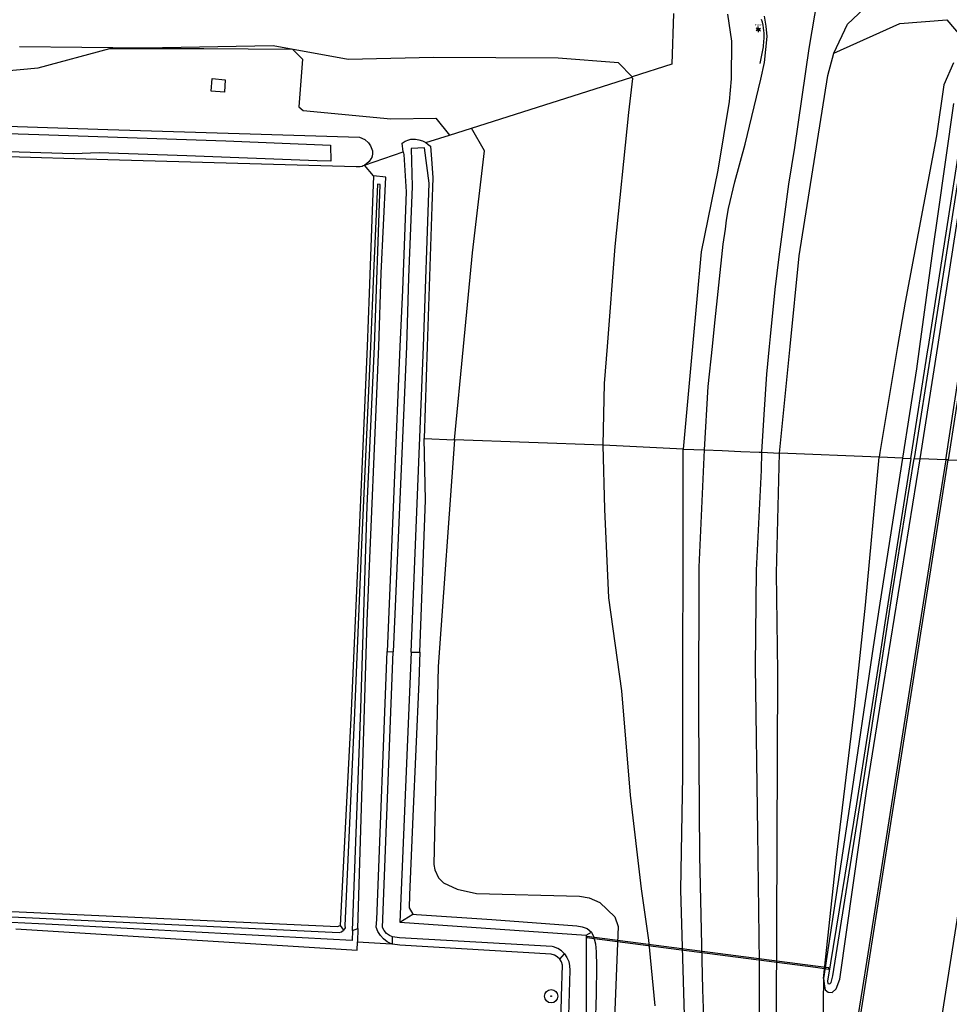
# Model space of a CAD drawing. Header units: metres. Extents: x 102000 to 105000, y 414600 to 420766.
# Tile 249 of 256: x 103838 to 104013, y 420476 to 420661. Entities that reach past the tile are written whole.
import ezdxf
from ezdxf.enums import TextEntityAlignment as Align

# ---------------------------------------------------------------- set-up
doc = ezdxf.new("R2010")
doc.units = ezdxf.units.M
doc.layers.get('0').update_dxf_attribs({"color": 8})
doc.styles.add('NLCS-ISO', font='NLCS-ISO.ttf')

msp = doc.modelspace()

# ---------------------------------------------------------------- hatches: boundary and pattern name
at = {"ltscale": 0.1}
h = msp.add_hatch(color=256, dxfattribs=at)
edge = h.paths.add_edge_path()
edge.add_arc((103938.15, 420477.72), 0.075, 0, 360)

# ---------------------------------------------------------------- linework, layer by layer
for p, q in [((103989.11, 420670.38), (103986.63, 420656.06)), ((103993.94, 420660.65), (103998.14, 420664.64)), ((103961.2, 420662.67), (103960.89, 420653.16)), ((103971.32, 420662.52), (103972.07, 420657.47)), ((103978.61, 420660.26), (103978.28, 420662.17)), ((103991.35, 420655.21), (103993.94, 420660.65)), ((104000, 420659.1), (104003.77, 420660.79)), ((104003.77, 420660.79), (104012.6, 420661.49)), ((104012.6, 420661.49), (104016.97, 420656.38)), ((103976.91, 420659.78), (103977.38, 420659.78)), ((103976.91, 420659.78), (103977.38, 420659.78)), ((103976.91, 420659.58), (103977.38, 420659.58)), ((103976.91, 420659.58), (103977.38, 420659.58)), ((103978.78, 420658.33), (103978.61, 420660.26)), ((103991.35, 420655.21), (104000, 420659.1)), ((103972.07, 420657.47), (103972.01, 420650.34)), ((103978.29, 420653.45), (103978.78, 420658.33)), ((103861.55, 420656.11), (103838.11, 420656.39)), ((103841.6, 420652.45), (103855.1, 420656.09)), ((103855.1, 420656.09), (103872.8, 420656.09)), ((103885.82, 420656.61), (103861.55, 420656.11)), ((103872.8, 420656.09), (103889.46, 420655.93)), ((103899.95, 420654.01), (103885.82, 420656.61)), ((103889.46, 420655.93), (103891.34, 420654.07)), ((103978.08, 420656.38), (103977.45, 420653.28)), ((103986.63, 420656.06), (103983.94, 420637.46)), ((103990.25, 420650.99), (103991.35, 420655.21)), ((103891.34, 420654.07), (103890.68, 420645.11)), ((103915.98, 420654.36), (103899.95, 420654.01)), ((103939.48, 420654.26), (103915.98, 420654.36)), ((103950.83, 420653.35), (103939.48, 420654.26)), ((103953.41, 420650.73), (103950.83, 420653.35)), ((103960.89, 420653.16), (103953.41, 420650.73)), ((103977.61, 420650.3), (103978.29, 420653.45)), ((104013.9, 420653.4), (104012.06, 420649.24)), ((103834.8, 420651.83), (103841.6, 420652.45)), ((103874.15, 420648.06), (103874.34, 420650.41)), ((103874.34, 420650.41), (103876.77, 420650.19)), ((103876.77, 420650.19), (103876.69, 420647.83)), ((103923.14, 420641.09), (103953.34, 420650.71)), ((103952.76, 420644.01), (103953.52, 420650.42)), ((103953.34, 420650.71), (103953.41, 420650.73)), ((103953.52, 420650.42), (103953.34, 420650.71)), ((103972.01, 420650.34), (103971.67, 420646.1)), ((103974.69, 420638.08), (103977.61, 420650.3)), ((103984.84, 420617.08), (103990.25, 420650.99)), ((104012.06, 420649.24), (104010.68, 420639.67)), ((103876.69, 420647.83), (103874.15, 420648.06)), ((103971.67, 420646.1), (103969.51, 420633.18)), ((104009.17, 420600), (104016.5, 420647.09)), ((104017.13, 420646.86), (104009.8, 420600)), ((104013.85, 420645.75), (104010.87, 420624.51)), ((103890.68, 420645.11), (103891.47, 420644.42)), ((103891.47, 420644.42), (103908, 420642.82)), ((103950.19, 420618.82), (103952.76, 420644.01)), ((103823.9, 420641.86), (103854.71, 420640.84)), ((103908, 420642.82), (103916.47, 420642.95)), ((103916.47, 420642.95), (103919.04, 420639.78)), ((103823.93, 420640.43), (103841.75, 420639.9)), ((103854.71, 420640.84), (103902.06, 420639.36)), ((103919.04, 420639.78), (103923.14, 420641.09)), ((103925.61, 420636.81), (103923.14, 420641.09)), ((104010.9, 420600), (104017.25, 420640.85)), ((103841.75, 420639.9), (103876.94, 420638.67)), ((103876.94, 420638.67), (103896.64, 420637.9)), ((103902.06, 420639.36), (103903.08, 420638.95)), ((103903.08, 420638.95), (103903.8, 420638.3)), ((103903.8, 420638.3), (103904.16, 420637.75)), ((103910.09, 420638.24), (103910.7, 420638.62)), ((103910.3, 420636.6), (103910.09, 420638.24)), ((103910.7, 420638.62), (103911.37, 420638.9)), ((103911.37, 420638.9), (103911.75, 420638.99)), ((103911.75, 420638.99), (103911.77, 420638.99)), ((103911.77, 420638.99), (103911.81, 420639)), ((103911.81, 420639), (103912.18, 420639.04)), ((103912.18, 420639.04), (103912.23, 420639.04)), ((103912.23, 420639.04), (103912.59, 420639.03)), ((103912.59, 420639.03), (103913.27, 420638.91)), ((103913.27, 420638.91), (103913.93, 420638.7)), ((103913.93, 420638.7), (103914.59, 420638.36)), ((103914.59, 420638.36), (103917.22, 420639.2)), ((103914.59, 420638.36), (103915.03, 420638.03)), ((103917.22, 420639.2), (103919.04, 420639.78)), ((104010.68, 420639.67), (104004.75, 420608.35)), ((103848.24, 420636.25), (103828.9, 420636.82)), ((103853.06, 420636.42), (103848.24, 420636.25)), ((103869.56, 420635.86), (103853.06, 420636.42)), ((103896.64, 420637.9), (103896.7, 420634.85)), ((103903.01, 420634.13), (103910.3, 420636.6)), ((103904.16, 420637.75), (103904.42, 420637.14)), ((103904.42, 420637.14), (103904.51, 420636.83)), ((103904.51, 420636.83), (103904.54, 420636.51)), ((103904.54, 420636.51), (103904.54, 420636.19)), ((103910.3, 420636.6), (103910.4, 420636.13)), ((103914.32, 420637.38), (103911.82, 420637.26)), ((103911.82, 420637.26), (103912.01, 420630.12)), ((103915.22, 420630.71), (103914.32, 420637.38)), ((103915.03, 420638.03), (103915.46, 420637.7)), ((103915.46, 420637.7), (103915.58, 420636.09)), ((103923.33, 420617.6), (103925.61, 420636.81)), ((103972.72, 420631.01), (103974.69, 420638.08)), ((103983.94, 420637.46), (103982.85, 420630.53)), ((103826.22, 420636.04), (103854.74, 420635.16)), ((103854.74, 420635.16), (103901.47, 420633.89)), ((103894.09, 420634.93), (103869.56, 420635.86)), ((103896.7, 420634.85), (103894.09, 420634.93)), ((103903.87, 420634.81), (103903.42, 420634.39)), ((103904.24, 420635.31), (103903.87, 420634.81)), ((103904.37, 420635.56), (103904.24, 420635.31)), ((103904.38, 420635.59), (103904.37, 420635.56)), ((103904.4, 420635.64), (103904.38, 420635.59)), ((103904.47, 420635.83), (103904.4, 420635.64)), ((103904.48, 420635.88), (103904.47, 420635.83)), ((103904.54, 420636.19), (103904.48, 420635.88)), ((103910.4, 420636.13), (103910.88, 420629.1)), ((103915.58, 420636.09), (103915.71, 420634.45)), ((103915.71, 420634.45), (103915.85, 420631.76)), ((103901.47, 420633.89), (103901.84, 420633.86)), ((103901.84, 420633.86), (103902.2, 420633.89)), ((103902.2, 420633.89), (103902.56, 420633.96)), ((103902.56, 420633.96), (103902.79, 420634.03)), ((103902.79, 420634.03), (103903.01, 420634.13)), ((103903.22, 420634.25), (103903.01, 420634.13)), ((103904.74, 420632.14), (103903.01, 420634.13)), ((103903.42, 420634.39), (103903.22, 420634.25)), ((103969.51, 420633.18), (103966.4, 420617.79)), ((103904.74, 420632.14), (103904.39, 420623.92)), ((103907.01, 420631.84), (103904.74, 420632.14)), ((103906.18, 420613.8), (103907.01, 420631.84)), ((103914.14, 420600), (103915.22, 420630.71)), ((103915.85, 420631.76), (103915.69, 420626.36)), ((103971.55, 420625.96), (103972.72, 420631.01)), ((103905.46, 420630.53), (103904.7, 420613.8)), ((103904.88, 420600), (103905.99, 420630.47)), ((103905.99, 420630.47), (103905.46, 420630.53)), ((103910.88, 420629.1), (103910.17, 420610.59)), ((103912.01, 420630.12), (103911.3, 420612.97)), ((103982.85, 420630.53), (103982.03, 420624.39)), ((103915.69, 420626.36), (103914.83, 420600)), ((103971.14, 420623.74), (103971.55, 420625.96)), ((103904.39, 420623.92), (103903.92, 420610.05)), ((103970.96, 420622.07), (103971.14, 420623.74)), ((103982.03, 420624.39), (103981.03, 420616.9)), ((104010.87, 420624.51), (104009.97, 420618.46)), ((103970.53, 420619.27), (103970.96, 420622.07)), ((103948.76, 420600), (103950.19, 420618.82)), ((103966.4, 420617.79), (103964.78, 420600)), ((103968.89, 420603.82), (103970.53, 420619.27)), ((104009.97, 420618.46), (104007.5, 420600)), ((103921.65, 420600), (103923.33, 420617.6)), ((103981.03, 420616.9), (103980.26, 420610.7)), ((103983.12, 420600), (103984.84, 420617.08)), ((103904.7, 420613.8), (103904.17, 420600)), ((103905.71, 420600), (103906.18, 420613.8)), ((103911.3, 420612.97), (103910.95, 420600)), ((103910.17, 420610.59), (103909.68, 420600)), ((103980.26, 420610.7), (103979.36, 420601.89)), ((103903.92, 420610.05), (103903.5, 420600)), ((104004.75, 420608.35), (104003.35, 420600)), ((103968.5, 420600), (103968.89, 420603.82)), ((103979.36, 420601.89), (103979.19, 420600)), ((103903.5, 420600), (103901.98, 420563.91)), ((103904.17, 420600), (103902.46, 420562.66)), ((103903.5, 420569.99), (103904.88, 420600)), ((103903.54, 420548.31), (103905.71, 420600)), ((103909.68, 420600), (103907.52, 420548.57)), ((103910.95, 420600), (103908.71, 420549.59)), ((103911.78, 420542.47), (103914.14, 420600)), ((103914.83, 420600), (103914.26, 420582.7)), ((103919.97, 420582.46), (103921.65, 420600)), ((103948.22, 420593.02), (103948.76, 420600)), ((103964.78, 420600), (103963.01, 420580.7)), ((103967.73, 420592.46), (103968.5, 420600)), ((103979.19, 420600), (103978.7, 420594.76)), ((103981.1, 420579.95), (103983.12, 420600)), ((104003.35, 420600), (104000, 420580.03)), ((104005.82, 420578.94), (104009.07, 420599.38)), ((104009.8, 420600), (104006.5, 420578.91)), ((104007.5, 420600), (104006.94, 420595.81)), ((104007.61, 420578.86), (104010.9, 420600)), ((104009.07, 420599.38), (104009.17, 420600)), ((104012.42, 420578.66), (104015.72, 420600)), ((104016.21, 420600), (104012.84, 420578.65)), ((104006.94, 420595.81), (104004.25, 420579)), ((103978.7, 420594.76), (103978.16, 420587.18)), ((103947.96, 420581.45), (103948.22, 420593.02)), ((103966.98, 420580.53), (103967.73, 420592.46)), ((103978.16, 420587.18), (103977.71, 420580.09)), ((103914.26, 420582.7), (103919.97, 420582.46)), ((103914.47, 420571.05), (103914.26, 420582.7)), ((103919.97, 420582.46), (103916.86, 420539.76)), ((103947.96, 420581.45), (103919.97, 420582.46)), ((103963.01, 420580.7), (103947.96, 420581.45)), ((103948.27, 420569.37), (103947.96, 420581.45)), ((103962.93, 420519.18), (103963.01, 420580.7)), ((103963.01, 420580.7), (103966.98, 420580.53)), ((103965.99, 420558.46), (103966.98, 420580.53)), ((103966.98, 420580.53), (103970.32, 420580.4)), ((103970.32, 420580.4), (103973.84, 420580.25)), ((103973.84, 420580.25), (103977.31, 420580.11)), ((103977.31, 420580.11), (103977.71, 420580.09)), ((103977.71, 420580.09), (103977.65, 420576.73)), ((103977.71, 420580.09), (103981.1, 420579.95)), ((103980.56, 420557.34), (103981.1, 420579.95)), ((103999.86, 420579.18), (103981.1, 420579.95)), ((103997.32, 420551.34), (103999.86, 420579.18)), ((104000, 420580.03), (103999.86, 420579.18)), ((104000, 420579.18), (103999.86, 420579.18)), ((104004.25, 420579), (104000, 420579.18)), ((104004.25, 420579), (104000, 420551.67)), ((104000, 420531.91), (104007.61, 420578.86)), ((104005.82, 420578.94), (104000.98, 420547.99)), ((104002.4, 420553.82), (104006.5, 420578.91)), ((104004.25, 420579), (104005.82, 420578.94)), ((104006.5, 420578.91), (104007.61, 420578.86)), ((104012.42, 420578.66), (104007.61, 420578.86)), ((104004.25, 420524.18), (104012.84, 420578.65)), ((104012.42, 420578.66), (104011.04, 420570.09)), ((104012.84, 420578.65), (104012.42, 420578.66)), ((104012.84, 420578.65), (104015.88, 420578.59)), ((103977.65, 420576.73), (103976.72, 420557.93)), ((103902.36, 420531.81), (103903.5, 420569.99)), ((103913.45, 420542.44), (103914.47, 420571.05)), ((104011.04, 420570.09), (104002.92, 420518.31)), ((103948.98, 420552.68), (103948.27, 420569.37)), ((103901.98, 420563.91), (103900.46, 420530.08)), ((103902.46, 420562.66), (103901.06, 420529.6)), ((103965.95, 420530.83), (103965.99, 420558.46)), ((103976.72, 420557.93), (103976.53, 420539.76)), ((103980.83, 420538.78), (103980.56, 420557.34)), ((104000, 420538.15), (104002.4, 420553.82)), ((103951.45, 420535.18), (103948.98, 420552.68)), ((103995.33, 420532.34), (103997.32, 420551.34)), ((104000, 420551.67), (103998.73, 420543.48)), ((103908.71, 420549.59), (103908.44, 420542.55)), ((103901.79, 420490.49), (103903.54, 420548.31)), ((103907.52, 420548.57), (103907.29, 420542.6)), ((104000.98, 420547.99), (104000, 420541.79)), ((103905.31, 420492.13), (103907.29, 420542.6)), ((103906.41, 420490.66), (103908.44, 420542.55)), ((103907.29, 420542.6), (103908.44, 420542.55)), ((103911.78, 420542.47), (103909.68, 420491.65)), ((103911.78, 420542.47), (103913.45, 420542.44)), ((103913.45, 420542.44), (103913.26, 420536.86)), ((103998.73, 420543.48), (103994.31, 420513.34)), ((104000, 420541.79), (103995.6, 420513.92)), ((103916.86, 420539.76), (103916.09, 420502.54)), ((103976.53, 420539.76), (103977, 420508.53)), ((103980.55, 420474.64), (103980.83, 420538.78)), ((103996.72, 420516.74), (104000, 420538.15)), ((103913.26, 420536.86), (103912.09, 420511.52)), ((103953.09, 420515.57), (103951.45, 420535.18)), ((103900.78, 420490.11), (103902.36, 420531.81)), ((103966.16, 420504.16), (103965.95, 420530.83)), ((103991.85, 420503.83), (103995.33, 420532.34)), ((103997.47, 420516.31), (104000, 420531.91)), ((103900.46, 420530.08), (103898.43, 420491.06)), ((103901.06, 420529.6), (103899.33, 420491.01)), ((104020, 420527.22), (104011.47, 420472.9)), ((104000, 420497.1), (104004.25, 420524.18)), ((103962.56, 420497.72), (103962.93, 420519.18)), ((104002.92, 420518.31), (104000, 420499.92)), ((103991.19, 420481.56), (103996.72, 420516.74)), ((103992.47, 420480.95), (103997.47, 420516.31)), ((103955.17, 420497.91), (103953.09, 420515.57)), ((103994.31, 420513.34), (103989.42, 420481.04)), ((103995.6, 420513.92), (103990.14, 420480.56)), ((103912.09, 420511.52), (103911.48, 420496.81)), ((103977, 420508.53), (103977.29, 420484.06)), ((103966.71, 420478.97), (103966.16, 420504.16)), ((103989.42, 420481.04), (103991.85, 420503.83)), ((103916.09, 420502.54), (103916.26, 420501.5)), ((103916.26, 420501.5), (103916.93, 420499.98)), ((103916.93, 420499.98), (103917.89, 420499.06)), ((104000, 420499.92), (103996.74, 420479.37)), ((103917.89, 420499.06), (103920.49, 420497.84)), ((103920.49, 420497.84), (103924.09, 420497.04)), ((103956.55, 420488.3), (103955.17, 420497.91)), ((103964.09, 420446.27), (103962.56, 420497.72)), ((103911.48, 420496.81), (103911.44, 420494.34)), ((103924.09, 420497.04), (103943.49, 420496.53)), ((103943.49, 420496.53), (103945.32, 420496.22)), ((103945.32, 420496.22), (103947.32, 420495.36)), ((103995.39, 420467.73), (104000, 420497.1)), ((103830.11, 420493.95), (103897.96, 420490.82)), ((103911.44, 420494.34), (103912.11, 420493.19)), ((103947.32, 420495.36), (103950.16, 420492.64)), ((103844.24, 420491.23), (103828.76, 420491.97)), ((103830.06, 420492.99), (103898.26, 420489.69)), ((103905.23, 420490.71), (103905.31, 420492.13)), ((103909.68, 420491.65), (103912.11, 420493.19)), ((103912.11, 420493.19), (103912.83, 420493.07)), ((103912.83, 420493.07), (103927, 420492.17)), ((103927, 420492.17), (103943.01, 420490.99)), ((103950.16, 420492.64), (103950.75, 420490.81)), ((103837.39, 420490.42), (103901.67, 420486.37)), ((103900.71, 420488.21), (103844.24, 420491.23)), ((103897.96, 420490.82), (103898.43, 420491.06)), ((103898.43, 420491.06), (103899.09, 420490.17)), ((103898.71, 420489.86), (103899.09, 420490.17)), ((103899.35, 420490.59), (103899.09, 420490.17)), ((103899.33, 420491.01), (103899.35, 420490.59)), ((103900.78, 420490.11), (103900.71, 420488.21)), ((103900.78, 420490.11), (103901.79, 420490.49)), ((103901.79, 420490.49), (103901.72, 420487.96)), ((103905.54, 420489.89), (103905.23, 420490.71)), ((103906, 420489.15), (103905.54, 420489.89)), ((103906.72, 420490.06), (103906.41, 420490.66)), ((103907.16, 420489.54), (103906.72, 420490.06)), ((103909.68, 420491.65), (103944.71, 420489.24)), ((103943.01, 420490.99), (103943.99, 420490.8)), ((103943.99, 420490.8), (103944.9, 420490.49)), ((103944.9, 420490.49), (103945.74, 420489.76)), ((103950.75, 420490.81), (103949.77, 420465.94)), ((103898.26, 420489.69), (103898.71, 420489.86)), ((103906.58, 420488.5), (103906, 420489.15)), ((103907.28, 420487.98), (103906.58, 420488.5)), ((103907.71, 420489.15), (103907.16, 420489.54)), ((103908.26, 420488.92), (103907.71, 420489.15)), ((103908.32, 420487.49), (103908.26, 420488.92)), ((103909.63, 420488.73), (103908.26, 420488.92)), ((103938.35, 420487.07), (103909.63, 420488.73)), ((103944.71, 420489.24), (103945.74, 420489.76)), ((103944.71, 420489.24), (103944.77, 420463.58)), ((103944.88, 420488.95), (103944.86, 420488.74)), ((103944.86, 420488.74), (103962.17, 420486.49)), ((103951.11, 420488.14), (103944.88, 420488.95)), ((103945.74, 420489.76), (103946.15, 420488.96)), ((103946.15, 420488.96), (103946.52, 420487.61)), ((103987.9, 420483.37), (103951.11, 420488.14)), ((103957.75, 420475.93), (103956.55, 420488.3)), ((103901.67, 420486.37), (103901.72, 420487.96)), ((103901.72, 420487.96), (103908.11, 420487.56)), ((103908.05, 420487.58), (103907.28, 420487.98)), ((103908.11, 420487.56), (103908.05, 420487.58)), ((103908.32, 420487.49), (103908.11, 420487.56)), ((103909.69, 420487.32), (103908.32, 420487.49)), ((103938.14, 420485.62), (103909.69, 420487.32)), ((103938.62, 420487), (103938.35, 420487.07)), ((103939.38, 420486.69), (103938.62, 420487)), ((103940.07, 420486.24), (103939.38, 420486.69)), ((103940.66, 420485.67), (103940.07, 420486.24)), ((103946.52, 420487.61), (103946.63, 420486.06)), ((103962.17, 420486.49), (103987.89, 420483.16)), ((103938.75, 420485.46), (103938.14, 420485.62)), ((103939.3, 420485.15), (103938.75, 420485.46)), ((103939.76, 420484.71), (103939.3, 420485.15)), ((103939.76, 420484.71), (103940.66, 420485.67)), ((103940.09, 420484.17), (103939.76, 420484.71)), ((103940.66, 420485.67), (103941.13, 420484.99)), ((103941.13, 420484.99), (103941.45, 420484.24)), ((103946.63, 420486.06), (103946.68, 420483.38)), ((103940.27, 420483.57), (103940.09, 420484.17)), ((103940.12, 420477.67), (103940.27, 420483.57)), ((103941.64, 420482.62), (103940.35, 420439.5)), ((103941.45, 420484.24), (103941.63, 420483.44)), ((103941.63, 420483.44), (103941.64, 420482.62)), ((103946.68, 420483.38), (103946.65, 420478.13)), ((103977.29, 420484.06), (103977.27, 420469.84)), ((103987.89, 420483.16), (103990.41, 420482.83)), ((103990.44, 420483.04), (103987.9, 420483.37)), ((103990.41, 420482.83), (103990.44, 420483.04)), ((103989.42, 420481.04), (103989.06, 420455.77)), ((103989.42, 420481.04), (103989.57, 420479.6)), ((103990.84, 420480.3), (103991.19, 420481.56)), ((103991.8, 420479.12), (103992.47, 420480.95)), ((103967.51, 420455.64), (103966.71, 420478.97)), ((103989.57, 420479.6), (103989.75, 420478.91)), ((103989.75, 420478.91), (103990.26, 420478.48)), ((103990.14, 420480.56), (103990.22, 420480.12)), ((103990.22, 420480.12), (103990.63, 420480.03)), ((103990.63, 420480.03), (103990.84, 420480.3)), ((103991.04, 420478.4), (103991.8, 420479.12)), ((103996.74, 420479.37), (103992.8, 420454.84)), ((103939.76, 420464.03), (103940.12, 420477.67)), ((103946.65, 420478.13), (103945.74, 420452.1)), ((103990.26, 420478.48), (103991.04, 420478.4))]:
    msp.add_line(p, q)
for p, q in [((103976.92, 420659.81), (103976.71, 420659.93)), ((103976.92, 420659.81), (103976.71, 420659.93)), ((103976.92, 420659.55), (103976.71, 420659.43)), ((103976.92, 420659.55), (103976.71, 420659.43)), ((103977.14, 420659.93), (103977.14, 420660.19)), ((103977.14, 420659.93), (103977.14, 420660.19)), ((103977.14, 420659.43), (103977.14, 420659.17)), ((103977.14, 420659.43), (103977.14, 420659.17)), ((103977.36, 420659.81), (103977.58, 420659.93)), ((103977.36, 420659.81), (103977.58, 420659.93)), ((103977.36, 420659.55), (103977.58, 420659.43)), ((103977.36, 420659.55), (103977.58, 420659.43))]:
    msp.add_line(p, q, dxfattribs=at)
for centre, radius in [((103977.14, 420659.68), 0.253), ((103977.14, 420659.68), 0.253), ((103938.15, 420477.72), 0.075)]:
    msp.add_circle(centre, radius, dxfattribs=at)
for radius in [1.25, 0.0225]:
    msp.add_circle((103938.15, 420477.72), radius)
for centre, radius, start, end in [((103971.16, 420658.92), 7.05, 4.1399, 21.5472), ((103963.83, 420658.38), 14.4, 352.0017, 4.1662)]:
    msp.add_arc(centre, radius, start, end)

# ---------------------------------------------------------------- texts
at = {"style": 'NLCS-ISO'}
msp.add_attdef('TYPE', text='', height=0.36, dxfattribs=at).set_placement((103977.14, 420660.19), align=Align.BOTTOM_CENTER)
msp.add_attdef('TYPE', text='', height=0.36, dxfattribs=at).set_placement((103977.14, 420660.19), align=Align.BOTTOM_CENTER)

doc.saveas('drawing.dxf')
